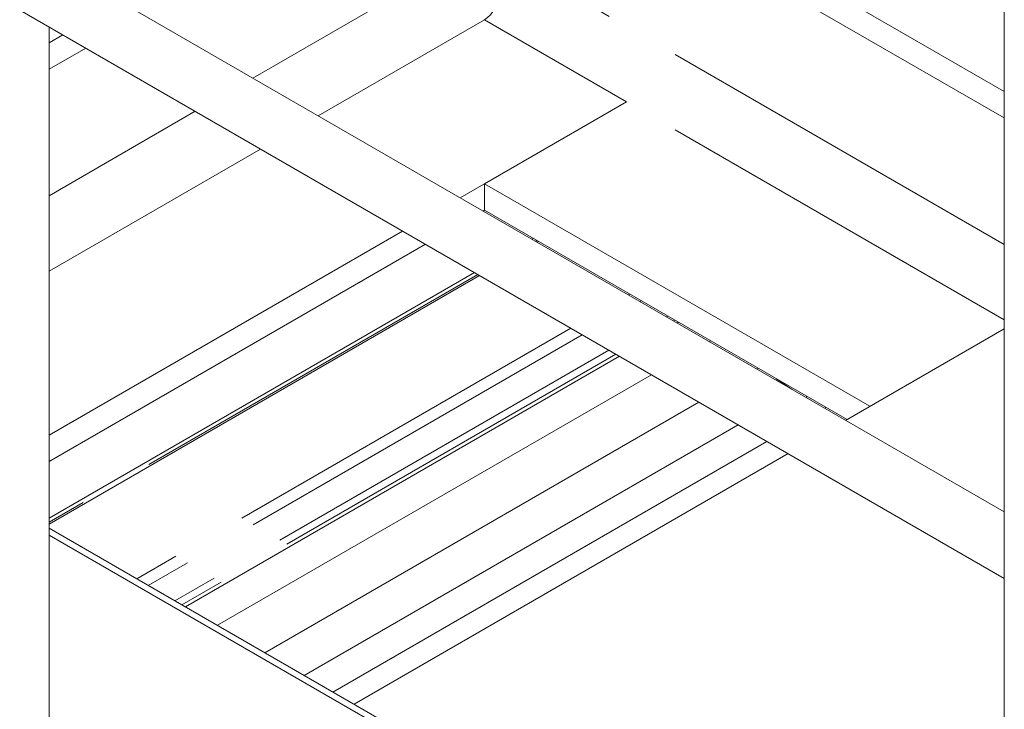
# Model space of a CAD drawing. Header units: millimetres. Extents: x 525 to 29324, y 175 to 20618.
# Tile 207 of 256: x 8939 to 9515, y 14312 to 14715. Entities that reach past the tile are written whole.
import ezdxf

# ---------------------------------------------------------------- set-up
doc = ezdxf.new("R2010")
doc.units = ezdxf.units.MM
doc.linetypes.add('SLD-Centrada-doble', pattern=[12.7, 6.35, -1.27, 1.27, -1.27, 1.27, -1.27])
doc.linetypes.add('SLD-Continua', pattern=[0])

msp = doc.modelspace()

# ---------------------------------------------------------------- linework, layer by layer
at = {"color": 7, "linetype": 'SLD-Continua', "lineweight": 18, "ltscale": 35}
for p, q in [((9515.16, 14673.31), (9211.18, 14848.8)), ((9515.16, 14673.31), (9211.18, 14848.8)), ((9515.16, 14673.31), (9211.18, 14848.8)), ((9515.16, 14673.31), (9211.18, 14848.8)), ((9515.16, 14673.31), (9211.18, 14848.8)), ((9515.16, 14673.31), (9211.18, 14848.8)), ((9515.16, 14673.31), (9211.18, 14848.8)), ((9515.16, 14673.31), (9211.18, 14848.8)), ((9515.16, 14657.79), (9211.18, 14833.28)), ((9515.16, 14657.79), (9211.18, 14833.28)), ((9515.16, 14657.79), (9211.18, 14833.28)), ((9515.16, 14657.79), (9211.18, 14833.28)), ((9515.16, 14657.79), (9211.18, 14833.28)), ((9515.16, 14657.79), (9211.18, 14833.28)), ((9515.16, 14657.79), (9211.18, 14833.28)), ((9515.16, 14657.79), (9211.18, 14833.28)), ((9515.16, 14791.75), (9515.16, 14402)), ((9515.16, 14427.41), (8956.15, 14750.13)), ((8939.3, 14720.94), (9515.16, 14388.5)), ((9294.26, 14667.31), (9211.18, 14715.28)), ((9294.26, 14667.31), (9211.18, 14715.28)), ((9294.26, 14667.31), (9211.18, 14715.28)), ((9294.26, 14667.31), (9211.18, 14715.28)), ((9294.26, 14667.31), (9211.18, 14715.28)), ((9294.26, 14667.31), (9211.18, 14715.28)), ((9294.26, 14667.31), (9211.18, 14715.28)), ((9294.26, 14667.31), (9211.18, 14715.28)), ((8956.52, 14265.83), (8956.52, 14711)), ((8964.5, 14706.39), (8956.52, 14701.79)), ((8964.5, 14706.39), (8956.52, 14701.79)), ((8964.5, 14706.39), (8956.52, 14701.79)), ((8964.5, 14706.39), (8956.52, 14701.79)), ((8964.5, 14706.39), (8956.52, 14701.79)), ((8964.5, 14706.39), (8956.52, 14701.79)), ((8964.5, 14706.39), (8956.52, 14701.79)), ((8964.5, 14706.39), (8956.52, 14701.79)), ((8977.94, 14698.63), (8956.52, 14686.27)), ((8977.94, 14698.63), (8956.52, 14686.27)), ((8977.94, 14698.63), (8956.52, 14686.27)), ((8977.94, 14698.63), (8956.52, 14686.27)), ((8977.94, 14698.63), (8956.52, 14686.27)), ((8977.94, 14698.63), (8956.52, 14686.27)), ((8977.94, 14698.63), (8956.52, 14686.27)), ((8977.94, 14698.63), (8956.52, 14686.27)), ((9294.26, 14667.31), (9196.93, 14611.12)), ((9294.26, 14667.31), (9196.93, 14611.12)), ((9294.26, 14667.31), (9196.93, 14611.12)), ((9294.26, 14667.31), (9196.93, 14611.12)), ((9294.26, 14667.31), (9196.93, 14611.12)), ((9294.26, 14667.31), (9196.93, 14611.12)), ((9294.26, 14667.31), (9196.93, 14611.12)), ((9294.26, 14667.31), (9196.93, 14611.12)), ((9294.26, 14667.31), (9211.18, 14619.35)), ((9294.26, 14667.31), (9211.18, 14619.35)), ((9294.26, 14667.31), (9211.18, 14619.35)), ((9294.26, 14667.31), (9211.18, 14619.35)), ((9294.26, 14667.31), (9211.18, 14619.35)), ((9294.26, 14667.31), (9211.18, 14619.35)), ((9294.26, 14667.31), (9211.18, 14619.35)), ((9294.26, 14667.31), (9211.18, 14619.35)), ((9211.18, 14619.35), (9211.18, 14603.83)), ((9436.71, 14489.15), (9211.18, 14619.35)), ((9211.18, 14619.35), (9211.18, 14603.83)), ((9436.71, 14489.15), (9211.18, 14619.35)), ((9211.18, 14619.35), (9211.18, 14603.83)), ((9436.71, 14489.15), (9211.18, 14619.35)), ((9211.18, 14619.35), (9211.18, 14603.83)), ((9436.71, 14489.15), (9211.18, 14619.35)), ((9211.18, 14619.35), (9211.18, 14603.83)), ((9436.71, 14489.15), (9211.18, 14619.35)), ((9211.18, 14619.35), (9211.18, 14603.83)), ((9436.71, 14489.15), (9211.18, 14619.35)), ((9211.18, 14619.35), (9211.18, 14603.83)), ((9436.71, 14489.15), (9211.18, 14619.35)), ((9211.18, 14619.35), (9211.18, 14603.83)), ((9436.71, 14489.15), (9211.18, 14619.35)), ((9211.18, 14603.83), (9210.37, 14603.37)), ((9211.18, 14603.83), (9210.37, 14603.37)), ((9211.18, 14603.83), (9210.37, 14603.37)), ((9211.18, 14603.83), (9210.37, 14603.37)), ((9211.18, 14603.83), (9210.37, 14603.37)), ((9211.18, 14603.83), (9210.37, 14603.37)), ((9211.18, 14603.83), (9210.37, 14603.37)), ((9211.18, 14603.83), (9210.37, 14603.37)), ((9423.28, 14481.39), (9211.18, 14603.83)), ((9423.28, 14481.39), (9211.18, 14603.83)), ((9423.28, 14481.39), (9211.18, 14603.83)), ((9423.28, 14481.39), (9211.18, 14603.83)), ((9423.28, 14481.39), (9211.18, 14603.83)), ((9423.28, 14481.39), (9211.18, 14603.83)), ((9423.28, 14481.39), (9211.18, 14603.83)), ((9423.28, 14481.39), (9211.18, 14603.83)), ((9163.23, 14591.67), (8956.52, 14472.34)), ((9163.23, 14591.67), (8956.52, 14472.34)), ((9163.23, 14591.67), (8956.52, 14472.34)), ((9163.23, 14591.67), (8956.52, 14472.34)), ((9163.23, 14591.67), (8956.52, 14472.34)), ((9163.23, 14591.67), (8956.52, 14472.34)), ((9163.23, 14591.67), (8956.52, 14472.34)), ((9163.23, 14591.67), (8956.52, 14472.34)), ((9239.82, 14587.3), (9239.01, 14586.83)), ((9239.82, 14587.3), (9239.01, 14586.83)), ((9239.82, 14587.3), (9239.01, 14586.83)), ((9239.82, 14587.3), (9239.01, 14586.83)), ((9239.82, 14587.3), (9239.01, 14586.83)), ((9239.82, 14587.3), (9239.01, 14586.83)), ((9239.82, 14587.3), (9239.01, 14586.83)), ((9239.82, 14587.3), (9239.01, 14586.83)), ((9242.01, 14585.1), (9242.81, 14585.57)), ((9242.01, 14585.1), (9242.81, 14585.57)), ((9242.01, 14585.1), (9242.81, 14585.57)), ((9242.01, 14585.1), (9242.81, 14585.57)), ((9242.01, 14585.1), (9242.81, 14585.57)), ((9242.01, 14585.1), (9242.81, 14585.57)), ((9242.01, 14585.1), (9242.81, 14585.57)), ((9242.01, 14585.1), (9242.81, 14585.57)), ((9176.67, 14583.91), (8956.52, 14456.82)), ((9176.67, 14583.91), (8956.52, 14456.82)), ((9176.67, 14583.91), (8956.52, 14456.82)), ((9176.67, 14583.91), (8956.52, 14456.82)), ((9176.67, 14583.91), (8956.52, 14456.82)), ((9176.67, 14583.91), (8956.52, 14456.82)), ((9176.67, 14583.91), (8956.52, 14456.82)), ((9176.67, 14583.91), (8956.52, 14456.82)), ((9205.31, 14567.38), (8956.52, 14423.76)), ((9205.31, 14567.38), (8956.52, 14423.76)), ((9205.31, 14567.38), (8956.52, 14423.76)), ((9205.31, 14567.38), (8956.52, 14423.76)), ((9205.31, 14567.38), (8956.52, 14423.76)), ((9205.31, 14567.38), (8956.52, 14423.76)), ((9205.31, 14567.38), (8956.52, 14423.76)), ((9205.31, 14567.38), (8956.52, 14423.76)), ((8956.52, 14420.3), (9208.3, 14565.65)), ((8956.52, 14420.3), (9208.3, 14565.65)), ((8956.52, 14420.3), (9208.3, 14565.65)), ((8956.52, 14420.3), (9208.3, 14565.65)), ((8956.52, 14420.3), (9208.3, 14565.65)), ((8956.52, 14420.3), (9208.3, 14565.65)), ((8956.52, 14420.3), (9208.3, 14565.65)), ((8956.52, 14420.3), (9208.3, 14565.65)), ((9324.68, 14538.31), (9323.88, 14537.84)), ((9324.68, 14538.31), (9323.88, 14537.84)), ((9324.68, 14538.31), (9323.88, 14537.84)), ((9324.68, 14538.31), (9323.88, 14537.84)), ((9324.68, 14538.31), (9323.88, 14537.84)), ((9324.68, 14538.31), (9323.88, 14537.84)), ((9324.68, 14538.31), (9323.88, 14537.84)), ((9324.68, 14538.31), (9323.88, 14537.84)), ((9515.16, 14534.44), (9422.47, 14480.93)), ((9515.16, 14534.44), (9422.47, 14480.93)), ((9515.16, 14534.44), (9422.47, 14480.93)), ((9515.16, 14534.44), (9422.47, 14480.93)), ((9515.16, 14534.44), (9422.47, 14480.93)), ((9515.16, 14534.44), (9422.47, 14480.93)), ((9515.16, 14534.44), (9422.47, 14480.93)), ((9515.16, 14534.44), (9422.47, 14480.93)), ((9343.34, 14527.54), (9342.53, 14527.07)), ((9343.34, 14527.54), (9342.53, 14527.07)), ((9343.34, 14527.54), (9342.53, 14527.07)), ((9290.17, 14518.39), (9036.3, 14371.83)), ((9290.17, 14518.39), (9036.3, 14371.83)), ((9290.17, 14518.39), (9036.3, 14371.83)), ((9290.17, 14518.39), (9036.3, 14371.83)), ((9290.17, 14518.39), (9036.3, 14371.83)), ((9290.17, 14518.39), (9036.3, 14371.83)), ((9290.17, 14518.39), (9036.3, 14371.83)), ((9290.17, 14518.39), (9036.3, 14371.83)), ((9370.28, 14511.06), (9371.08, 14511.52)), ((9370.28, 14511.06), (9371.08, 14511.52)), ((9370.28, 14511.06), (9371.08, 14511.52)), ((9308.83, 14507.62), (9054.95, 14361.06)), ((9308.83, 14507.62), (9054.95, 14361.06)), ((9308.83, 14507.62), (9054.95, 14361.06)), ((9381.9, 14505.28), (9391.13, 14499.02)), ((9381.9, 14505.28), (9391.13, 14499.02)), ((9381.9, 14505.28), (9391.13, 14499.02)), ((9399.55, 14494.15), (9399.63, 14495.05)), ((9399.55, 14494.15), (9399.63, 14495.05)), ((9399.55, 14494.15), (9399.63, 14495.05)), ((9082.7, 14345.04), (9336.57, 14491.6)), ((9082.7, 14345.04), (9336.57, 14491.6)), ((9082.7, 14345.04), (9336.57, 14491.6)), ((9410.94, 14488.52), (9410.13, 14488.05)), ((9410.94, 14488.52), (9410.13, 14488.05)), ((9410.94, 14488.52), (9410.13, 14488.05)), ((9410.94, 14488.52), (9410.13, 14488.05)), ((9410.94, 14488.52), (9410.13, 14488.05)), ((9410.94, 14488.52), (9410.13, 14488.05)), ((9410.94, 14488.52), (9410.13, 14488.05)), ((9410.94, 14488.52), (9410.13, 14488.05)), ((9105.68, 14331.77), (9359.56, 14478.33)), ((9105.68, 14331.77), (9359.56, 14478.33)), ((9105.68, 14331.77), (9359.56, 14478.33)), ((9376.43, 14468.59), (9122.55, 14322.03)), ((9376.43, 14468.59), (9122.55, 14322.03)), ((9376.43, 14468.59), (9122.55, 14322.03)), ((9376.43, 14468.59), (9122.55, 14322.03)), ((9376.43, 14468.59), (9122.55, 14322.03)), ((9376.43, 14468.59), (9122.55, 14322.03)), ((9376.43, 14468.59), (9122.55, 14322.03)), ((9376.43, 14468.59), (9122.55, 14322.03)), ((9388.77, 14461.47), (9134.89, 14314.91)), ((9388.77, 14461.47), (9134.89, 14314.91)), ((9388.77, 14461.47), (9134.89, 14314.91)), ((9388.77, 14461.47), (9134.89, 14314.91)), ((9388.77, 14461.47), (9134.89, 14314.91)), ((9388.77, 14461.47), (9134.89, 14314.91)), ((9388.77, 14461.47), (9134.89, 14314.91)), ((9388.77, 14461.47), (9134.89, 14314.91)), ((9515.16, 14095.38), (8956.52, 14417.88)), ((8956.52, 14413.8), (9515.16, 14091.3)), ((9515.16, 14389.44), (9515.16, 13918.86))]:
    msp.add_line(p, q, dxfattribs=at)
at = {"color": 8, "linetype": 'SLD-Centrada-doble', "lineweight": 18, "ltscale": 35}
for p, q in [((9211.18, 14759.37), (9075.66, 14681.13)), ((9211.18, 14759.37), (9075.66, 14681.13)), ((9211.18, 14759.37), (9075.66, 14681.13)), ((9211.18, 14759.37), (9075.66, 14681.13)), ((9211.18, 14759.37), (9075.66, 14681.13)), ((9211.18, 14759.37), (9075.66, 14681.13)), ((9211.18, 14759.37), (9075.66, 14681.13)), ((9211.18, 14759.37), (9075.66, 14681.13)), ((9515.16, 14583.88), (9211.18, 14759.37)), ((9515.16, 14583.88), (9211.18, 14759.37)), ((9515.16, 14583.88), (9211.18, 14759.37)), ((9515.16, 14583.88), (9211.18, 14759.37)), ((9515.16, 14583.88), (9211.18, 14759.37)), ((9515.16, 14583.88), (9211.18, 14759.37)), ((9515.16, 14583.88), (9211.18, 14759.37)), ((9515.16, 14583.88), (9211.18, 14759.37)), ((9211.18, 14715.28), (9113.85, 14659.09)), ((9211.18, 14715.28), (9113.85, 14659.09)), ((9211.18, 14715.28), (9113.85, 14659.09)), ((9211.18, 14715.28), (9113.85, 14659.09)), ((9211.18, 14715.28), (9113.85, 14659.09)), ((9211.18, 14715.28), (9113.85, 14659.09)), ((9211.18, 14715.28), (9113.85, 14659.09)), ((9211.18, 14715.28), (9113.85, 14659.09)), ((9515.16, 14539.79), (9294.26, 14667.31)), ((9515.16, 14539.79), (9294.26, 14667.31)), ((9515.16, 14539.79), (9294.26, 14667.31)), ((9515.16, 14539.79), (9294.26, 14667.31)), ((9515.16, 14539.79), (9294.26, 14667.31)), ((9515.16, 14539.79), (9294.26, 14667.31)), ((9515.16, 14539.79), (9294.26, 14667.31)), ((9515.16, 14539.79), (9294.26, 14667.31)), ((9041.96, 14661.68), (8956.52, 14612.35)), ((9041.96, 14661.68), (8956.52, 14612.35)), ((9041.96, 14661.68), (8956.52, 14612.35)), ((9041.96, 14661.68), (8956.52, 14612.35)), ((9041.96, 14661.68), (8956.52, 14612.35)), ((9041.96, 14661.68), (8956.52, 14612.35)), ((9041.96, 14661.68), (8956.52, 14612.35)), ((9041.96, 14661.68), (8956.52, 14612.35)), ((9080.15, 14639.63), (8956.52, 14568.27)), ((9080.15, 14639.63), (8956.52, 14568.27)), ((9080.15, 14639.63), (8956.52, 14568.27)), ((9080.15, 14639.63), (8956.52, 14568.27)), ((9080.15, 14639.63), (8956.52, 14568.27)), ((9080.15, 14639.63), (8956.52, 14568.27)), ((9080.15, 14639.63), (8956.52, 14568.27)), ((9080.15, 14639.63), (8956.52, 14568.27)), ((9241.91, 14586.09), (9241.1, 14585.63)), ((9241.91, 14586.09), (9241.1, 14585.63)), ((9241.91, 14586.09), (9241.1, 14585.63)), ((9241.91, 14586.09), (9241.1, 14585.63)), ((9241.91, 14586.09), (9241.1, 14585.63)), ((9241.91, 14586.09), (9241.1, 14585.63)), ((9241.91, 14586.09), (9241.1, 14585.63)), ((9241.91, 14586.09), (9241.1, 14585.63)), ((9207.4, 14566.17), (8956.52, 14421.35)), ((9207.4, 14566.17), (8956.52, 14421.35)), ((9207.4, 14566.17), (8956.52, 14421.35)), ((9207.4, 14566.17), (8956.52, 14421.35)), ((9207.4, 14566.17), (8956.52, 14421.35)), ((9207.4, 14566.17), (8956.52, 14421.35)), ((9207.4, 14566.17), (8956.52, 14421.35)), ((9207.4, 14566.17), (8956.52, 14421.35)), ((9296.22, 14554.74), (9295.41, 14554.27)), ((9296.22, 14554.74), (9295.41, 14554.27)), ((9296.22, 14554.74), (9295.41, 14554.27)), ((9296.22, 14554.74), (9295.41, 14554.27)), ((9296.22, 14554.74), (9295.41, 14554.27)), ((9296.22, 14554.74), (9295.41, 14554.27)), ((9296.22, 14554.74), (9295.41, 14554.27)), ((9296.22, 14554.74), (9295.41, 14554.27)), ((9302.9, 14550.89), (9302.09, 14550.42)), ((9302.9, 14550.89), (9302.09, 14550.42)), ((9302.9, 14550.89), (9302.09, 14550.42)), ((9302.9, 14550.89), (9302.09, 14550.42)), ((9302.9, 14550.89), (9302.09, 14550.42)), ((9302.9, 14550.89), (9302.09, 14550.42)), ((9302.9, 14550.89), (9302.09, 14550.42)), ((9302.9, 14550.89), (9302.09, 14550.42)), ((9318.54, 14541.86), (9317.73, 14541.39)), ((9318.54, 14541.86), (9317.73, 14541.39)), ((9318.54, 14541.86), (9317.73, 14541.39)), ((9318.54, 14541.86), (9317.73, 14541.39)), ((9318.54, 14541.86), (9317.73, 14541.39)), ((9318.54, 14541.86), (9317.73, 14541.39)), ((9318.54, 14541.86), (9317.73, 14541.39)), ((9318.54, 14541.86), (9317.73, 14541.39)), ((9322.59, 14539.51), (9321.79, 14539.05)), ((9322.59, 14539.51), (9321.79, 14539.05)), ((9322.59, 14539.51), (9321.79, 14539.05)), ((9322.59, 14539.51), (9321.79, 14539.05)), ((9322.59, 14539.51), (9321.79, 14539.05)), ((9322.59, 14539.51), (9321.79, 14539.05)), ((9322.59, 14539.51), (9321.79, 14539.05)), ((9322.59, 14539.51), (9321.79, 14539.05)), ((9261.71, 14534.82), (9007.83, 14388.26)), ((9261.71, 14534.82), (9007.83, 14388.26)), ((9261.71, 14534.82), (9007.83, 14388.26)), ((9261.71, 14534.82), (9007.83, 14388.26)), ((9261.71, 14534.82), (9007.83, 14388.26)), ((9261.71, 14534.82), (9007.83, 14388.26)), ((9261.71, 14534.82), (9007.83, 14388.26)), ((9261.71, 14534.82), (9007.83, 14388.26)), ((9268.39, 14530.96), (9014.51, 14384.4)), ((9268.39, 14530.96), (9014.51, 14384.4)), ((9268.39, 14530.96), (9014.51, 14384.4)), ((9268.39, 14530.96), (9014.51, 14384.4)), ((9268.39, 14530.96), (9014.51, 14384.4)), ((9268.39, 14530.96), (9014.51, 14384.4)), ((9268.39, 14530.96), (9014.51, 14384.4)), ((9268.39, 14530.96), (9014.51, 14384.4)), ((9284.02, 14521.93), (9030.15, 14375.38)), ((9284.02, 14521.93), (9030.15, 14375.38)), ((9284.02, 14521.93), (9030.15, 14375.38)), ((9284.02, 14521.93), (9030.15, 14375.38)), ((9284.02, 14521.93), (9030.15, 14375.38)), ((9284.02, 14521.93), (9030.15, 14375.38)), ((9284.02, 14521.93), (9030.15, 14375.38)), ((9284.02, 14521.93), (9030.15, 14375.38)), ((9288.08, 14519.59), (9034.21, 14373.03)), ((9288.08, 14519.59), (9034.21, 14373.03)), ((9288.08, 14519.59), (9034.21, 14373.03)), ((9288.08, 14519.59), (9034.21, 14373.03)), ((9288.08, 14519.59), (9034.21, 14373.03)), ((9288.08, 14519.59), (9034.21, 14373.03)), ((9288.08, 14519.59), (9034.21, 14373.03)), ((9288.08, 14519.59), (9034.21, 14373.03))]:
    msp.add_line(p, q, dxfattribs=at)
at = {"color": 7, "linetype": 'SLD-Continua', "lineweight": 18, "ltscale": 1225}
msp.add_arc((9360.5, 14395.9), 154.81, 357.61593, 2.22647, dxfattribs=at)
msp.add_ellipse((9192.09, 14748.34), major_axis=(-19.09, 33.07), ratio=0.577335, start_param=3.141552, end_param=4.712348, dxfattribs=at)
msp.add_ellipse((9192.09, 14748.34), major_axis=(-19.09, 33.07), ratio=0.577335, start_param=3.141552, end_param=4.712348, dxfattribs=at)
msp.add_ellipse((9192.09, 14748.34), major_axis=(-19.09, 33.07), ratio=0.577335, start_param=3.141552, end_param=4.712348, dxfattribs=at)
msp.add_ellipse((9192.09, 14748.34), major_axis=(-19.09, 33.07), ratio=0.577335, start_param=3.141552, end_param=4.712348, dxfattribs=at)
msp.add_ellipse((9192.09, 14748.34), major_axis=(-19.09, 33.07), ratio=0.577335, start_param=3.141552, end_param=4.712348, dxfattribs=at)
msp.add_ellipse((9192.09, 14748.34), major_axis=(-19.09, 33.07), ratio=0.577335, start_param=3.141552, end_param=4.712348, dxfattribs=at)
msp.add_ellipse((9192.09, 14748.34), major_axis=(-19.09, 33.07), ratio=0.577335, start_param=3.141552, end_param=4.712348, dxfattribs=at)
msp.add_ellipse((9192.09, 14748.34), major_axis=(-19.09, 33.07), ratio=0.577335, start_param=3.141552, end_param=4.712348, dxfattribs=at)

doc.saveas('drawing.dxf')
